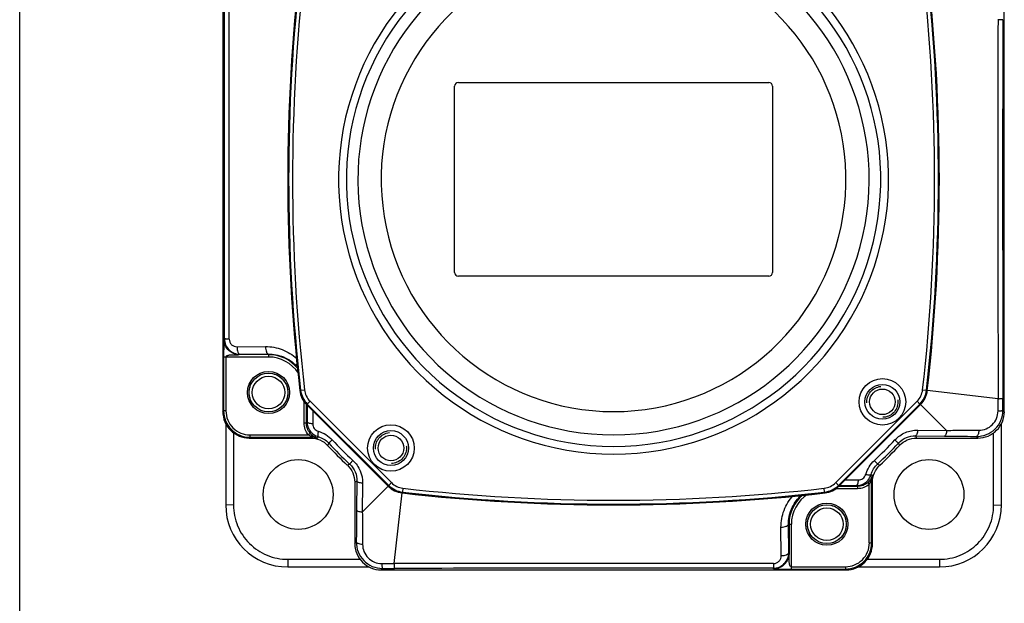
# Model space of a CAD drawing. Header units: millimetres. Extents: x 0 to 874, y 0 to 432.
# Tile 1 of 24: x 0 to 127, y 155 to 231. Entities that reach past the tile are written whole.
import ezdxf

# ---------------------------------------------------------------- set-up
doc = ezdxf.new("R2010")
doc.units = ezdxf.units.MM
doc.header["$LTSCALE"] = 30.734
doc.linetypes.add('HIDDEN', pattern=[0.2, 0.1, -0.1])
doc.layers.get('0').update_dxf_attribs({"linetype": 'CONTINUOUS'})
doc.layers.add('02___PRT_ALL_AXES', color=7, linetype='CONTINUOUS')

msp = doc.modelspace()

# ---------------------------------------------------------------- linework, layer by layer
at = {"color": 7, "linetype": 'Continuous'}
for p, q in [((0, 0), (0, 431.8)), ((26.19, 240.04), (26.19, 180.09)), ((126.93, 180.09), (126.93, 240.04)), ((56.56, 222.56), (96.56, 222.56)), ((56.06, 198.06), (56.06, 222.06)), ((97.06, 222.06), (97.06, 198.06)), ((96.56, 197.56), (56.56, 197.56)), ((26.31, 189.45), (26.39, 189.48)), ((26.3, 188.93), (26.3, 188.51)), ((28.02, 188.46), (31.69, 188.48)), ((26.29, 187.15), (26.29, 180.19)), ((26.29, 187.15), (32.08, 187.15)), ((26.59, 187.15), (26.59, 180.19)), ((28.31, 187.45), (28.2, 187.45)), ((28.31, 187.45), (28.4, 187.49)), ((32.08, 187.45), (28.31, 187.45)), ((28.4, 187.49), (32.08, 187.52)), ((32.08, 187.52), (32.08, 187.15)), ((35.8, 186.11), (35.68, 186)), ((36.22, 182.86), (36.12, 182.8)), ((36.22, 182.86), (36.72, 182.91)), ((116.4, 182.91), (116.9, 182.86)), ((117.01, 182.8), (116.9, 182.86)), ((126.13, 181.76), (117.01, 182.8)), ((36.66, 178.61), (36.66, 181.42)), ((36.96, 178.61), (36.96, 181.04)), ((36.98, 181.02), (37.08, 181.07)), ((36.98, 181.02), (47.52, 170.48)), ((37.06, 180.93), (37.05, 178.79)), ((37.07, 180.93), (37.06, 180.93)), ((37.44, 181.43), (37.08, 181.07)), ((47.57, 170.59), (37.08, 181.07)), ((47.93, 170.94), (37.44, 181.43)), ((115.69, 181.43), (105.2, 170.94)), ((116.04, 181.07), (105.55, 170.59)), ((105.6, 170.48), (116.15, 181.02)), ((116.04, 181.07), (115.69, 181.43)), ((116.04, 181.07), (116.15, 181.02)), ((119.5, 177.67), (116.15, 181.02)), ((126.93, 180.09), (126.75, 180.27)), ((26.19, 180.09), (26.29, 180.19)), ((26.59, 180.19), (26.29, 180.19)), ((37.78, 180.21), (37.78, 178.52)), ((26.56, 178.55), (26.56, 168.06)), ((36.96, 178.61), (36.66, 178.61)), ((37.05, 178.79), (36.96, 178.61)), ((115.77, 177.71), (119.5, 177.67)), ((126.56, 168.06), (126.56, 178.57)), ((27.56, 177.36), (27.56, 168.05)), ((29.59, 176.69), (29.69, 176.79)), ((29.59, 176.69), (37.5, 176.69)), ((29.69, 177.09), (29.69, 176.79)), ((29.69, 177.09), (37.23, 177.09)), ((29.69, 176.79), (37.55, 176.79)), ((37.46, 177.29), (37.23, 177.09)), ((37.46, 177.29), (37.47, 177.28)), ((37.55, 176.79), (37.5, 176.69)), ((37.55, 176.94), (37.55, 176.79)), ((38.48, 176.87), (38.39, 176.67)), ((115.49, 176.98), (119.23, 176.94)), ((115.49, 176.98), (115.62, 176.69)), ((115.62, 176.69), (123.54, 176.69)), ((123.54, 176.69), (123.33, 176.9)), ((125.56, 168.05), (125.56, 177.38)), ((39.84, 176.04), (39.7, 175.74)), ((113.29, 176.04), (113.43, 175.74)), ((42.54, 173.34), (42.24, 173.2)), ((110.59, 173.34), (110.89, 173.2)), ((109.76, 171.98), (109.95, 171.89)), ((43.48, 171.13), (43.19, 171.01)), ((43.19, 171.01), (43.19, 163.09)), ((43.48, 171.13), (43.44, 167.4)), ((44.21, 170.86), (44.17, 167.13)), ((44.17, 167.13), (47.52, 170.48)), ((47.57, 170.59), (47.52, 170.48)), ((47.57, 170.59), (47.93, 170.94)), ((49.41, 170.22), (49.35, 169.73)), ((103.77, 169.73), (103.71, 170.22)), ((105.2, 170.94), (105.55, 170.59)), ((108.01, 170.16), (105.21, 170.16)), ((105.6, 170.48), (105.55, 170.59)), ((108.01, 170.46), (105.58, 170.46)), ((105.7, 170.57), (105.7, 170.56)), ((105.7, 170.56), (107.83, 170.55)), ((106.41, 171.29), (108.11, 171.28)), ((107.83, 170.55), (108.01, 170.46)), ((108.01, 170.46), (108.01, 170.16)), ((109.33, 170.96), (109.35, 170.97)), ((109.34, 170.96), (109.53, 170.73)), ((109.53, 163.19), (109.53, 170.73)), ((109.68, 171.05), (109.83, 171.05)), ((109.83, 163.19), (109.83, 171.05)), ((109.83, 171.05), (109.93, 171.01)), ((109.93, 163.09), (109.93, 171.01)), ((48.26, 160.5), (49.3, 169.62)), ((49.3, 169.62), (49.35, 169.73)), ((100.48, 169.33), (100.62, 169.18)), ((103.77, 169.73), (103.82, 169.62)), ((27.56, 168.05), (26.56, 168.06)), ((125.56, 168.05), (126.56, 168.06)), ((98.17, 161.52), (98.14, 165.19)), ((99.11, 165.58), (99.48, 165.58)), ((99.14, 161.9), (99.11, 165.58)), ((99.18, 165.58), (99.18, 161.81)), ((99.48, 159.79), (99.48, 165.58)), ((43.19, 163.09), (43.39, 163.29)), ((109.53, 163.19), (109.83, 163.19)), ((109.93, 163.09), (109.83, 163.19)), ((99.18, 161.81), (99.14, 161.9)), ((99.18, 161.81), (99.18, 161.7)), ((34.56, 161.05), (43.89, 161.05)), ((34.56, 161.05), (34.56, 160.06)), ((34.56, 160.06), (45.06, 160.06)), ((99.48, 160.09), (106.44, 160.09)), ((106.44, 160.09), (106.44, 159.79)), ((108.08, 160.06), (118.56, 160.06)), ((109.25, 161.05), (118.56, 161.05)), ((118.56, 161.05), (118.56, 160.06)), ((46.59, 159.69), (46.77, 159.88)), ((46.59, 159.69), (106.54, 159.69)), ((97.18, 159.82), (97.14, 159.89)), ((97.7, 159.8), (98.12, 159.8)), ((99.48, 159.79), (106.44, 159.79)), ((106.54, 159.69), (106.44, 159.79))]:
    msp.add_line(p, q, dxfattribs=at)
for centre, radius in [((32.08, 182.56), 2.72), ((32.08, 182.56), 2.5), ((32.08, 182.56), 2.1), ((111.22, 181.36), 3), ((111.22, 181.36), 2.25), ((47.86, 175.4), 3), ((47.86, 175.4), 2.25), ((35.9, 169.41), 4.5), ((117.22, 169.41), 4.5), ((104.06, 165.58), 2.72), ((104.06, 165.58), 2.5), ((104.06, 165.58), 2.1)]:
    msp.add_circle(centre, radius, dxfattribs=at)
for centre, radius, start, end in [((76.56, 210.06), 35.45, 116.9073, 63.0926), ((76.56, 210.06), 34.45, 116.9073, 63.0927), ((76.56, 210.06), 32.96, 115.4547, 64.5453), ((-16784.96, 210.07), 16811.36, 359.929845, 0.096303), ((-18815.95, 210.07), 18842.96, 359.93731, 0.086053), ((76.56, 210.06), 29.96, 108.4069, 71.5931), ((274.56, 210.06), 240, 173.4777, 186.5223), ((274.56, 210.06), 239.89, 173.4873, 186.5127), ((274.56, 210.06), 239.39, 173.4873, 186.5127), ((-121.44, 210.06), 239.39, 353.4873, 6.5127), ((-121.44, 210.06), 239.89, 353.4873, 6.5127), ((-121.44, 210.06), 240, 353.4777, 6.5223), ((18969.07, 210.06), 18842.96, 179.93731, 180.086053), ((16938.08, 210.06), 16811.36, 179.929845, 180.096303), ((56.56, 222.06), 0.5, 90, 180), ((96.56, 222.06), 0.5, 0, 90), ((56.56, 198.06), 0.5, 180, 270), ((96.56, 198.06), 0.5, 270, 360), ((207.28, 187.32), 180.99, 179.9142, 180.0553), ((32.08, 182.56), 4.88, 39.3698, 90), ((32.08, 182.56), 4.58, 32.8714, 90), ((39.2, 183.2), 2.5, 186.5112, 225.0015), ((113.92, 183.2), 2.5, 314.9985, 353.4887), ((29.59, 180.09), 3.4, 179.9951, 270.0049), ((29.69, 180.19), 3.4, 179.9949, 270.0051), ((29.69, 180.19), 3.1, 179.9862, 270.0138), ((123.54, 180.09), 3.4, 269.9951, 0.0049), ((39.09, 178.73), 2.18, 221.8481, 231.3598), ((37.55, 173.78), 3.01, 73.7939, 89.9631), ((39.06, 178.69), 2.13, 231.3429, 241.2516), ((41.14, 187.1), 10.77, 251.7188, 252.7007), ((39.02, 178.62), 2.04, 241.275, 251.9531), ((75.8, 209.3), 48.37, 222.7824, 227.2176), ((77.33, 209.3), 48.37, 312.7824, 317.2176), ((76.56, 210.06), 50.37, 222.9585, 227.0415), ((76.07, 209.57), 49.37, 222.783, 227.217), ((77.05, 209.57), 49.37, 312.783, 317.217), ((76.56, 210.06), 50.37, 312.9585, 317.0415), ((107.93, 172.57), 2.13, 321.3429, 331.2516), ((99.53, 174.64), 10.77, 341.7188, 342.7007), ((108.01, 172.52), 2.04, 331.275, 341.9531), ((112.85, 171.05), 3.01, 163.7939, 179.9631), ((49.69, 172.71), 2.5, 224.9985, 263.4887), ((76.56, 408.06), 239.39, 263.4873, 276.5127), ((103.43, 172.71), 2.5, 276.5112, 315.0015), ((107.89, 172.59), 2.18, 311.8481, 321.3598), ((76.56, 408.06), 240, 263.4777, 276.5223), ((76.56, 408.06), 239.89, 263.4873, 276.5127), ((104.06, 165.58), 4.88, 128.8734, 180), ((104.06, 165.58), 4.58, 122.3762, 180), ((34.56, 168.06), 8, 180, 270), ((118.56, 168.06), 8, 270, 360), ((46.59, 163.09), 3.4, 179.9951, 270.0049), ((106.44, 163.19), 3.4, 269.9949, 0.0051), ((106.44, 163.19), 3.1, 269.9862, 0.0138), ((106.54, 163.09), 3.4, 269.9951, 0.0049), ((76.56, -18682.45), 18842.96, 89.93731, 90.086053), ((76.56, -16651.46), 16811.36, 89.929845, 90.096303), ((99.31, 340.78), 180.99, 269.9142, 270.0553)]:
    msp.add_arc(centre, radius, start, end, dxfattribs=at)
for points, knots in [([(126.12, 230.68), (126.2, 230.68), (126.32, 230.67), (126.46, 230.67), (126.55, 230.67), (126.62, 230.66), (126.68, 230.66), (126.71, 230.65), (126.73, 230.65), (126.74, 230.65)], [0, 0, 0, 0, 0.395918, 0.565336, 0.710276, 0.828166, 0.916633, 0.974128, 1, 1, 1, 1]), ([(26.31, 189.45), (26.31, 189.44), (26.31, 189.43), (26.31, 189.4), (26.3, 189.35), (26.3, 189.29), (26.3, 189.21), (26.3, 189.09), (26.3, 188.99), (26.3, 188.93)], [0, 0, 0, 0, 0.020562, 0.075305, 0.167558, 0.294817, 0.451395, 0.62682, 1, 1, 1, 1]), ([(26.99, 187.95), (26.78, 188.14), (26.43, 188.6), (26.31, 189.17), (26.31, 189.45)], [0, 0, 0, 0, 0.499949, 1, 1, 1, 1]), ([(27.01, 189.45), (26.92, 189.45), (26.81, 189.45), (26.66, 189.46), (26.57, 189.46), (26.5, 189.47), (26.45, 189.47), (26.41, 189.48), (26.39, 189.48), (26.39, 189.48)], [0, 0, 0, 0, 0.395918, 0.565336, 0.710276, 0.828166, 0.916633, 0.974128, 1, 1, 1, 1]), ([(26.39, 189.48), (26.39, 189.22), (26.5, 188.69), (26.95, 188.03), (27.62, 187.59), (28.14, 187.49), (28.4, 187.49)], [0, 0, 0, 0, 0.252221, 0.503146, 0.75216, 1, 1, 1, 1]), ([(27.01, 189.45), (27.01, 189.32), (27.06, 189.04), (27.3, 188.71), (27.64, 188.5), (27.89, 188.46), (28.02, 188.46)], [0, 0, 0, 0, 0.259108, 0.512939, 0.759072, 1, 1, 1, 1]), ([(26.3, 188.51), (26.3, 188.43), (26.3, 188.12), (26.29, 187.82), (26.29, 187.59)], [0, 0, 0, 0, 0.251529, 1, 1, 1, 1]), ([(28.2, 187.45), (27.98, 187.46), (27.54, 187.56), (27.15, 187.8), (26.99, 187.95)], [0, 0, 0, 0, 0.500134, 1, 1, 1, 1]), ([(28.02, 188.46), (28.02, 188.33), (28.04, 188.1), (28.11, 187.83), (28.19, 187.66), (28.26, 187.55), (28.35, 187.49), (28.4, 187.49)], [0, 0, 0, 0, 0.337215, 0.630838, 0.751584, 0.852356, 1, 1, 1, 1]), ([(31.69, 188.48), (32.42, 188.49), (33.9, 188.22), (35.19, 187.43), (35.74, 186.94)], [0, 0, 0, 0, 0.494612, 1, 1, 1, 1]), ([(31.69, 188.48), (31.7, 188.36), (31.72, 188.13), (31.78, 187.86), (31.86, 187.69), (31.94, 187.58), (32.02, 187.52), (32.08, 187.52)], [0, 0, 0, 0, 0.337233, 0.630848, 0.751587, 0.852353, 1, 1, 1, 1]), ([(26.59, 187.15), (26.59, 187.2), (26.67, 187.3), (26.81, 187.36), (26.97, 187.39), (27.18, 187.42), (27.46, 187.43), (27.68, 187.43), (27.79, 187.43)], [0, 0, 0, 0, 0.121302, 0.242558, 0.365677, 0.490826, 0.744682, 1, 1, 1, 1]), ([(27.79, 187.43), (27.88, 187.43), (28.05, 187.44), (28.23, 187.44), (28.31, 187.45)], [0, 0, 0, 0, 0.511273, 1, 1, 1, 1]), ([(32.08, 187.52), (32.73, 187.52), (34.08, 187.27), (35.21, 186.49), (35.68, 186)], [0, 0, 0, 0, 0.491593, 1, 1, 1, 1]), ([(35.77, 186.33), (35.75, 186.29), (35.71, 186.22), (35.67, 186.12), (35.66, 186.03), (35.68, 186)], [0, 0, 0, 0, 0.36293, 0.650006, 1, 1, 1, 1]), ([(36.12, 182.8), (36.15, 182.47), (36.34, 181.81), (36.74, 181.26), (36.98, 181.02)], [0, 0, 0, 0, 0.5, 1, 1, 1, 1]), ([(116.15, 181.02), (116.39, 181.26), (116.78, 181.81), (116.97, 182.47), (117.01, 182.8)], [0, 0, 0, 0, 0.5, 1, 1, 1, 1]), ([(126.13, 181.76), (126.21, 181.76), (126.33, 181.77), (126.47, 181.77), (126.56, 181.78), (126.64, 181.78), (126.69, 181.79), (126.72, 181.8), (126.74, 181.8), (126.75, 181.8)], [0, 0, 0, 0, 0.395017, 0.564127, 0.708869, 0.826688, 0.91525, 0.9731, 1, 1, 1, 1]), ([(37.06, 180.93), (37.06, 180.92), (37.07, 180.88), (37.12, 180.83), (37.17, 180.8), (37.2, 180.79)], [0, 0, 0, 0, 0.185804, 0.53215, 1, 1, 1, 1]), ([(123.33, 176.9), (123.77, 176.89), (124.66, 177.06), (125.8, 177.79), (126.57, 178.92), (126.75, 179.83), (126.75, 180.27)], [0, 0, 0, 0, 0.246618, 0.496104, 0.74773, 1, 1, 1, 1]), ([(126.13, 180.18), (126.21, 180.19), (126.36, 180.2), (126.53, 180.21), (126.64, 180.23), (126.69, 180.24), (126.73, 180.26), (126.75, 180.27), (126.75, 180.27)], [0, 0, 0, 0, 0.389409, 0.700173, 0.81764, 0.90691, 0.967096, 1, 1, 1, 1]), ([(123.67, 177.71), (123.98, 177.71), (124.62, 177.83), (125.43, 178.37), (125.99, 179.2), (126.12, 179.86), (126.13, 180.18)], [0, 0, 0, 0, 0.242864, 0.491847, 0.745381, 1, 1, 1, 1]), ([(37.23, 177.09), (37.05, 177.3), (36.76, 177.78), (36.66, 178.34), (36.66, 178.61)], [0, 0, 0, 0, 0.499953, 1, 1, 1, 1]), ([(37.46, 177.29), (37.3, 177.47), (37.04, 177.89), (36.96, 178.37), (36.96, 178.61)], [0, 0, 0, 0, 0.499955, 1, 1, 1, 1]), ([(37.78, 178.52), (37.68, 178.53), (37.5, 178.55), (37.3, 178.6), (37.17, 178.66), (37.1, 178.7), (37.05, 178.76), (37.05, 178.79)], [0, 0, 0, 0, 0.359834, 0.657251, 0.77478, 0.86982, 1, 1, 1, 1]), ([(37.05, 178.79), (37.05, 178.58), (37.12, 178.15), (37.42, 177.57), (37.88, 177.12), (38.28, 176.93), (38.48, 176.87)], [0, 0, 0, 0, 0.249326, 0.499601, 0.750058, 1, 1, 1, 1]), ([(37.78, 178.52), (37.77, 178.31), (37.91, 177.88), (38.29, 177.62), (38.49, 177.56)], [0, 0, 0, 0, 0.496986, 1, 1, 1, 1]), ([(112.83, 176.45), (113.2, 176.85), (114.12, 177.5), (115.23, 177.72), (115.77, 177.71)], [0, 0, 0, 0, 0.5056, 1, 1, 1, 1]), ([(115.77, 177.71), (115.75, 177.54), (115.71, 177.3), (115.61, 177.06), (115.53, 176.99), (115.49, 176.98)], [0, 0, 0, 0, 0.653412, 0.867247, 1, 1, 1, 1]), ([(37.5, 176.69), (37.91, 176.69), (38.74, 176.52), (39.42, 176.04), (39.7, 175.74)], [0, 0, 0, 0, 0.499989, 1, 1, 1, 1]), ([(37.55, 176.94), (37.58, 176.97), (37.63, 177.02), (37.71, 177.04), (37.73, 177.03)], [0, 0, 0, 0, 0.640089, 1, 1, 1, 1]), ([(38.49, 177.56), (38.47, 177.47), (38.45, 177.32), (38.43, 177.11), (38.43, 176.97), (38.46, 176.88), (38.48, 176.87)], [0, 0, 0, 0, 0.373428, 0.676689, 0.88642, 1, 1, 1, 1]), ([(38.48, 176.87), (38.74, 176.8), (39.23, 176.58), (39.65, 176.24), (39.84, 176.04)], [0, 0, 0, 0, 0.495437, 1, 1, 1, 1]), ([(38.49, 177.56), (38.83, 177.46), (39.5, 177.17), (40.06, 176.71), (40.3, 176.45)], [0, 0, 0, 0, 0.497429, 1, 1, 1, 1]), ([(40.3, 176.45), (40.24, 176.39), (40.13, 176.29), (40, 176.18), (39.92, 176.11), (39.88, 176.07), (39.86, 176.05), (39.84, 176.04), (39.84, 176.04)], [0, 0, 0, 0, 0.396735, 0.711558, 0.829516, 0.917902, 0.975082, 1, 1, 1, 1]), ([(112.83, 176.45), (112.89, 176.39), (112.99, 176.29), (113.12, 176.18), (113.2, 176.11), (113.24, 176.07), (113.27, 176.05), (113.28, 176.04), (113.29, 176.04)], [0, 0, 0, 0, 0.396735, 0.711558, 0.829516, 0.917902, 0.975082, 1, 1, 1, 1]), ([(113.29, 176.04), (113.57, 176.35), (114.26, 176.83), (115.09, 176.99), (115.49, 176.98)], [0, 0, 0, 0, 0.509977, 1, 1, 1, 1]), ([(113.43, 175.74), (113.7, 176.04), (114.39, 176.52), (115.21, 176.69), (115.62, 176.69)], [0, 0, 0, 0, 0.499989, 1, 1, 1, 1]), ([(119.5, 177.67), (119.48, 177.5), (119.45, 177.26), (119.34, 177.02), (119.26, 176.95), (119.23, 176.94)], [0, 0, 0, 0, 0.653157, 0.867064, 1, 1, 1, 1]), ([(119.23, 176.94), (119.57, 176.94), (120.94, 176.93), (122.31, 176.91), (123.33, 176.9)], [0, 0, 0, 0, 0.251992, 1, 1, 1, 1]), ([(119.5, 177.67), (119.85, 177.68), (121.24, 177.7), (122.63, 177.7), (123.67, 177.71)], [0, 0, 0, 0, 0.252084, 1, 1, 1, 1]), ([(123.67, 177.71), (123.66, 177.6), (123.63, 177.41), (123.57, 177.18), (123.5, 177.04), (123.44, 176.95), (123.38, 176.9), (123.33, 176.9)], [0, 0, 0, 0, 0.345281, 0.638458, 0.757481, 0.856334, 1, 1, 1, 1]), ([(42.24, 173.2), (42.53, 172.92), (43.02, 172.24), (43.19, 171.41), (43.19, 171.01)], [0, 0, 0, 0, 0.499989, 1, 1, 1, 1]), ([(42.95, 173.8), (42.89, 173.74), (42.79, 173.63), (42.68, 173.51), (42.61, 173.43), (42.57, 173.38), (42.55, 173.36), (42.54, 173.34), (42.54, 173.34)], [0, 0, 0, 0, 0.396735, 0.711558, 0.829516, 0.917902, 0.975082, 1, 1, 1, 1]), ([(42.54, 173.34), (42.84, 173.06), (43.33, 172.36), (43.49, 171.53), (43.48, 171.13)], [0, 0, 0, 0, 0.509977, 1, 1, 1, 1]), ([(42.95, 173.8), (43.35, 173.43), (44, 172.5), (44.21, 171.4), (44.21, 170.86)], [0, 0, 0, 0, 0.5056, 1, 1, 1, 1]), ([(109.07, 171.99), (109.17, 172.33), (109.46, 173), (109.92, 173.56), (110.18, 173.8)], [0, 0, 0, 0, 0.497429, 1, 1, 1, 1]), ([(109.76, 171.98), (109.83, 172.24), (110.04, 172.74), (110.39, 173.16), (110.59, 173.34)], [0, 0, 0, 0, 0.495437, 1, 1, 1, 1]), ([(109.93, 171.01), (109.93, 171.41), (110.1, 172.24), (110.59, 172.92), (110.89, 173.2)], [0, 0, 0, 0, 0.499989, 1, 1, 1, 1]), ([(110.18, 173.8), (110.23, 173.74), (110.33, 173.63), (110.45, 173.51), (110.52, 173.43), (110.55, 173.38), (110.57, 173.36), (110.59, 173.34), (110.59, 173.34)], [0, 0, 0, 0, 0.396735, 0.711558, 0.829516, 0.917902, 0.975082, 1, 1, 1, 1]), ([(107.83, 170.55), (108.05, 170.55), (108.48, 170.62), (109.06, 170.92), (109.51, 171.38), (109.7, 171.78), (109.76, 171.98)], [0, 0, 0, 0, 0.249326, 0.499601, 0.750058, 1, 1, 1, 1]), ([(108.11, 171.28), (108.32, 171.28), (108.75, 171.41), (109.01, 171.79), (109.07, 171.99)], [0, 0, 0, 0, 0.496986, 1, 1, 1, 1]), ([(109.07, 171.99), (109.15, 171.98), (109.31, 171.95), (109.52, 171.93), (109.66, 171.93), (109.74, 171.96), (109.76, 171.98)], [0, 0, 0, 0, 0.373428, 0.676689, 0.88642, 1, 1, 1, 1]), ([(44.21, 170.86), (44.03, 170.88), (43.8, 170.91), (43.56, 171.02), (43.49, 171.1), (43.48, 171.13)], [0, 0, 0, 0, 0.653412, 0.867247, 1, 1, 1, 1]), ([(47.52, 170.48), (47.76, 170.24), (48.31, 169.84), (48.97, 169.66), (49.3, 169.62)], [0, 0, 0, 0, 0.5, 1, 1, 1, 1]), ([(103.82, 169.62), (104.16, 169.66), (104.81, 169.84), (105.37, 170.24), (105.6, 170.48)], [0, 0, 0, 0, 0.5, 1, 1, 1, 1]), ([(105.7, 170.56), (105.71, 170.56), (105.75, 170.57), (105.8, 170.62), (105.82, 170.67), (105.84, 170.7)], [0, 0, 0, 0, 0.185804, 0.53215, 1, 1, 1, 1]), ([(108.11, 171.28), (108.1, 171.18), (108.08, 171), (108.03, 170.8), (107.97, 170.67), (107.92, 170.6), (107.87, 170.55), (107.83, 170.55)], [0, 0, 0, 0, 0.359834, 0.657251, 0.77478, 0.86982, 1, 1, 1, 1]), ([(109.33, 170.96), (109.16, 170.8), (108.73, 170.55), (108.25, 170.46), (108.01, 170.46)], [0, 0, 0, 0, 0.499955, 1, 1, 1, 1]), ([(109.53, 170.73), (109.33, 170.55), (108.84, 170.26), (108.29, 170.16), (108.01, 170.16)], [0, 0, 0, 0, 0.499953, 1, 1, 1, 1]), ([(109.68, 171.05), (109.65, 171.08), (109.61, 171.13), (109.58, 171.21), (109.6, 171.23)], [0, 0, 0, 0, 0.640089, 1, 1, 1, 1]), ([(98.14, 165.19), (98.14, 165.93), (98.41, 167.43), (99.22, 168.73), (99.73, 169.28)], [0, 0, 0, 0, 0.494506, 1, 1, 1, 1]), ([(99.11, 165.58), (99.1, 166.23), (99.36, 167.58), (100.14, 168.71), (100.62, 169.18)], [0, 0, 0, 0, 0.491593, 1, 1, 1, 1]), ([(100.25, 169.3), (100.29, 169.28), (100.37, 169.23), (100.49, 169.18), (100.59, 169.16), (100.62, 169.18)], [0, 0, 0, 0, 0.366894, 0.656874, 1, 1, 1, 1]), ([(27.56, 168.05), (27.56, 167.13), (27.93, 165.29), (29.49, 162.96), (31.82, 161.41), (33.66, 161.04), (34.56, 161.05)], [0, 0, 0, 0, 0.25039, 0.500737, 0.750994, 1, 1, 1, 1]), ([(118.56, 161.05), (119.47, 161.04), (121.32, 161.41), (123.65, 162.97), (125.2, 165.3), (125.56, 167.14), (125.56, 168.05)], [0, 0, 0, 0, 0.250357, 0.500689, 0.750957, 1, 1, 1, 1]), ([(43.44, 167.4), (43.44, 167.05), (43.42, 165.69), (43.41, 164.32), (43.39, 163.29)], [0, 0, 0, 0, 0.251992, 1, 1, 1, 1]), ([(44.17, 167.13), (44, 167.14), (43.76, 167.18), (43.52, 167.29), (43.45, 167.36), (43.44, 167.4)], [0, 0, 0, 0, 0.653157, 0.867064, 1, 1, 1, 1]), ([(44.17, 167.13), (44.18, 166.78), (44.19, 165.39), (44.2, 164), (44.2, 162.96)], [0, 0, 0, 0, 0.252084, 1, 1, 1, 1]), ([(98.14, 165.19), (98.27, 165.2), (98.5, 165.22), (98.77, 165.28), (98.94, 165.36), (99.05, 165.44), (99.11, 165.52), (99.11, 165.58)], [0, 0, 0, 0, 0.337233, 0.630848, 0.751587, 0.852353, 1, 1, 1, 1]), ([(43.39, 163.29), (43.39, 162.86), (43.55, 161.97), (44.29, 160.83), (45.42, 160.05), (46.33, 159.88), (46.77, 159.88)], [0, 0, 0, 0, 0.246618, 0.496104, 0.74773, 1, 1, 1, 1]), ([(44.2, 162.96), (44.1, 162.97), (43.91, 162.99), (43.68, 163.06), (43.54, 163.12), (43.45, 163.18), (43.4, 163.25), (43.39, 163.29)], [0, 0, 0, 0, 0.345281, 0.638458, 0.757481, 0.856334, 1, 1, 1, 1]), ([(44.2, 162.96), (44.21, 162.65), (44.33, 162.01), (44.87, 161.19), (45.7, 160.64), (46.35, 160.5), (46.68, 160.5)], [0, 0, 0, 0, 0.242864, 0.491847, 0.745381, 1, 1, 1, 1]), ([(97.14, 159.89), (97.41, 159.89), (97.94, 160), (98.6, 160.45), (99.04, 161.12), (99.14, 161.65), (99.14, 161.9)], [0, 0, 0, 0, 0.252221, 0.503146, 0.75216, 1, 1, 1, 1]), ([(97.18, 160.51), (97.31, 160.51), (97.58, 160.56), (97.92, 160.8), (98.13, 161.14), (98.17, 161.39), (98.17, 161.52)], [0, 0, 0, 0, 0.259108, 0.512939, 0.759072, 1, 1, 1, 1]), ([(98.17, 161.52), (98.29, 161.52), (98.52, 161.54), (98.79, 161.61), (98.97, 161.69), (99.08, 161.77), (99.13, 161.85), (99.14, 161.9)], [0, 0, 0, 0, 0.337215, 0.630838, 0.751584, 0.852356, 1, 1, 1, 1]), ([(99.18, 161.7), (99.17, 161.48), (99.07, 161.04), (98.82, 160.65), (98.68, 160.49)], [0, 0, 0, 0, 0.500134, 1, 1, 1, 1]), ([(99.19, 161.29), (99.19, 161.38), (99.19, 161.56), (99.19, 161.73), (99.18, 161.82)], [0, 0, 0, 0, 0.511273, 1, 1, 1, 1]), ([(99.48, 160.09), (99.43, 160.09), (99.33, 160.17), (99.27, 160.31), (99.23, 160.47), (99.21, 160.69), (99.2, 160.96), (99.19, 161.18), (99.19, 161.29)], [0, 0, 0, 0, 0.121302, 0.242558, 0.365677, 0.490826, 0.744682, 1, 1, 1, 1]), ([(46.68, 160.5), (46.68, 160.42), (46.69, 160.27), (46.71, 160.1), (46.73, 159.99), (46.74, 159.93), (46.75, 159.9), (46.77, 159.88), (46.77, 159.88)], [0, 0, 0, 0, 0.389409, 0.700173, 0.81764, 0.90691, 0.967096, 1, 1, 1, 1]), ([(48.26, 160.5), (48.26, 160.42), (48.26, 160.3), (48.27, 160.15), (48.28, 160.06), (48.28, 159.99), (48.29, 159.94), (48.29, 159.9), (48.3, 159.88), (48.3, 159.88)], [0, 0, 0, 0, 0.395017, 0.564127, 0.708869, 0.826688, 0.91525, 0.9731, 1, 1, 1, 1]), ([(97.18, 160.51), (97.17, 160.43), (97.17, 160.31), (97.17, 160.16), (97.16, 160.07), (97.16, 160), (97.16, 159.95), (97.15, 159.91), (97.15, 159.89), (97.14, 159.89)], [0, 0, 0, 0, 0.395918, 0.565336, 0.710276, 0.828166, 0.916633, 0.974128, 1, 1, 1, 1]), ([(98.68, 160.49), (98.49, 160.28), (98.03, 159.94), (97.46, 159.82), (97.18, 159.82)], [0, 0, 0, 0, 0.499949, 1, 1, 1, 1]), ([(97.18, 159.82), (97.18, 159.81), (97.2, 159.81), (97.23, 159.81), (97.27, 159.81), (97.34, 159.8), (97.42, 159.8), (97.54, 159.8), (97.64, 159.8), (97.7, 159.8)], [0, 0, 0, 0, 0.020562, 0.075305, 0.167558, 0.294817, 0.451395, 0.62682, 1, 1, 1, 1]), ([(98.12, 159.8), (98.2, 159.8), (98.5, 159.8), (98.81, 159.79), (99.04, 159.79)], [0, 0, 0, 0, 0.251529, 1, 1, 1, 1])]:
    msp.add_open_spline(points, degree=3, knots=knots, dxfattribs=at)
for points in [[(36.22, 182.86), (36.26, 182.52), (36.45, 181.87), (36.85, 181.31), (37.08, 181.07)], [(116.04, 181.07), (116.28, 181.31), (116.67, 181.87), (116.86, 182.52), (116.9, 182.86)], [(126.13, 180.18), (126.13, 180.71), (126.13, 181.23), (126.13, 181.76)], [(126.75, 180.27), (126.75, 180.78), (126.75, 181.29), (126.75, 181.8)], [(37.23, 177.09), (37.33, 177.04), (37.44, 176.99), (37.55, 176.94)], [(37.55, 176.94), (37.62, 176.92), (37.69, 176.89), (37.76, 176.87)], [(37.93, 176.81), (38.08, 176.77), (38.24, 176.72), (38.39, 176.67)], [(109.81, 171.44), (109.86, 171.59), (109.91, 171.74), (109.95, 171.89)], [(47.57, 170.59), (47.81, 170.35), (48.37, 169.95), (49.02, 169.76), (49.35, 169.73)], [(103.77, 169.73), (104.1, 169.76), (104.76, 169.95), (105.32, 170.35), (105.55, 170.59)], [(109.53, 170.73), (109.59, 170.83), (109.64, 170.94), (109.68, 171.05)], [(109.68, 171.05), (109.71, 171.12), (109.73, 171.19), (109.76, 171.26)], [(46.68, 160.5), (47.21, 160.5), (47.73, 160.5), (48.26, 160.5)], [(46.77, 159.88), (47.28, 159.88), (47.79, 159.88), (48.3, 159.88)]]:
    msp.add_open_spline(points, degree=3, dxfattribs=at)
at = {"layer": '02___PRT_ALL_AXES', "color": 8, "linetype": 'HIDDEN'}
for centre, radius in [((32.08, 182.56), 2.5), ((111.22, 181.36), 2), ((47.86, 175.4), 2), ((104.06, 165.58), 2.5)]:
    msp.add_circle(centre, radius, dxfattribs=at)
at = {"layer": '02___PRT_ALL_AXES', "color": 7, "linetype": 'Continuous'}
for centre in [(111.22, 181.36), (47.86, 175.4)]:
    msp.add_circle(centre, 1.65, dxfattribs=at)

doc.saveas('drawing.dxf')
